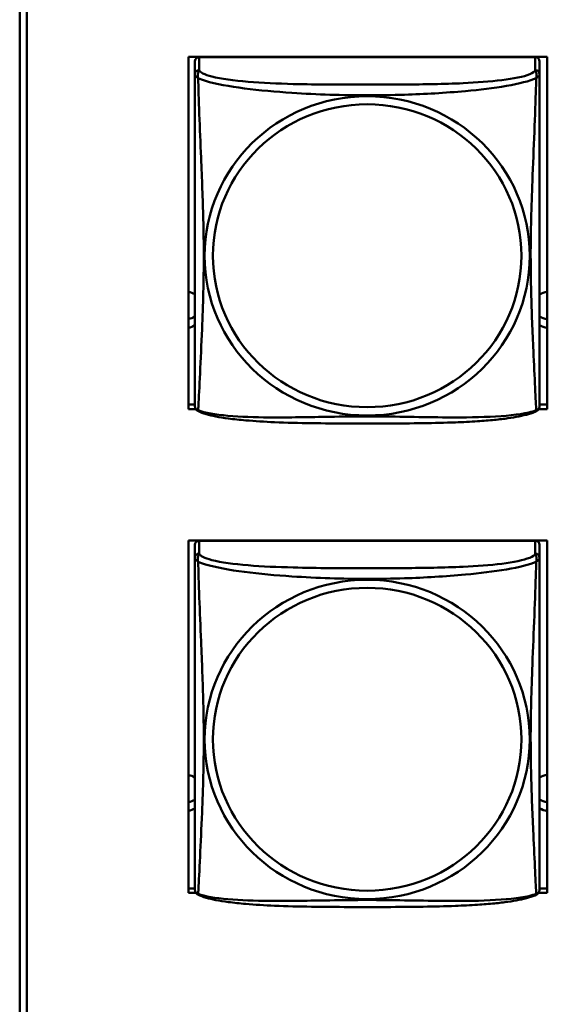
# Model space of a CAD drawing. Header units: inches. Extents: x 0.8 to 72.9, y -7.8 to 49.3.
# Tile 196 of 256: x 53.6 to 54.3, y 6.8 to 8.2. Entities that reach past the tile are written whole.
import ezdxf

# ---------------------------------------------------------------- set-up
doc = ezdxf.new("R2010")
doc.units = ezdxf.units.IN
doc.header["$MEASUREMENT"] = 0
doc.layers.add('Visible Edges(ROSSANSI)', color=7, linetype='Continuous', lineweight=50)
doc.layers.add('Visible Tangent Edges(ROSSANSI)', color=7, linetype='Continuous', lineweight=50)

msp = doc.modelspace()

# ---------------------------------------------------------------- linework, layer by layer
at = {"layer": 'Visible Edges(ROSSANSI)'}
for p, q in [((53.5659, 5.465), (53.5659, 10.4181)), ((53.5758, 10.4185), (53.5758, 5.4654)), ((53.7973, 7.6275), (53.7973, 8.1101)), ((53.7973, 8.1101), (54.2888, 8.1101)), ((54.2724, 8.1094), (53.8117, 8.1094)), ((54.2888, 8.1101), (54.2888, 7.6275)), ((53.8058, 8.1036), (53.8058, 8.086)), ((54.2783, 8.086), (54.2783, 8.1036)), ((53.7973, 7.6336), (53.8058, 7.6336)), ((54.2783, 7.6336), (54.2888, 7.6336)), ((53.8072, 7.6275), (53.7973, 7.6275)), ((54.2888, 7.6275), (54.2769, 7.6275)), ((53.7973, 6.9648), (53.7973, 7.4474)), ((53.7973, 7.4474), (54.2888, 7.4474)), ((54.2724, 7.4472), (53.8117, 7.4472)), ((54.2888, 7.4474), (54.2888, 6.9648)), ((53.8058, 7.4414), (53.8058, 7.4237)), ((54.2783, 7.4237), (54.2783, 7.4414)), ((53.7973, 6.9709), (53.8058, 6.9709)), ((53.8075, 6.9648), (53.7973, 6.9648)), ((54.2888, 6.9648), (54.2766, 6.9648)), ((54.2783, 6.9709), (54.2888, 6.9709))]:
    msp.add_line(p, q, dxfattribs=at)
for centre, start, end in [((53.8196, 7.633), 180, 189.1496), ((54.2645, 7.633), 350.8504, 360), ((53.8196, 6.9707), 180, 189.1496), ((54.2645, 6.9707), 350.8504, 360)]:
    msp.add_arc(centre, 0.0138, start, end, dxfattribs=at)
for centre, major_axis, start_param, end_param in [((53.8117, 8.1036), (-0.00591, 0), 4.712389, 6.283185), ((53.9673, 8.0972), (0.014, 0), 1.935488, 2.048024), ((53.9673, 8.0972), (0.014, 0), 1.093569, 1.206105), ((54.1173, 8.0972), (0.014, 0), 1.935488, 2.048024), ((54.1173, 8.0972), (0.014, 0), 1.093569, 1.206105), ((54.2724, 8.1036), (0.00591, 0), 0, 1.570796), ((53.7923, 7.7634), (0.0255, 0), 1.012755, 1.373182), ((54.2923, 7.7634), (0.0255, 0), 1.708387, 2.154575), ((54.2923, 7.7754), (0.0255, 0), 4.12861, 4.574798), ((53.7923, 7.7754), (0.0255, 0), 4.910003, 5.27043), ((53.7923, 7.7634), (-0.0255, 0), 1.768411, 2.128837), ((54.2923, 7.7634), (-0.0255, 0), 0.987017, 1.433206), ((53.8117, 7.4414), (-0.00591, 0), 4.712389, 6.283185), ((53.9673, 7.4355), (0.014, 0), 2.1008, 2.127689), ((53.9673, 7.4355), (0.014, 0), 1.013904, 1.040793), ((54.1173, 7.4355), (0.014, 0), 2.1008, 2.127689), ((54.1173, 7.4355), (0.014, 0), 1.013904, 1.040793), ((54.2724, 7.4414), (0.00591, 0), 0, 1.570796), ((53.7923, 7.1017), (0.0255, 0), 1.012755, 1.373182), ((54.2923, 7.1017), (0.0255, 0), 1.708387, 2.154575), ((53.7923, 7.1137), (0.0255, 0), 4.910003, 5.27043), ((53.7923, 7.1017), (-0.0255, 0), 1.768411, 2.128837), ((54.2923, 7.1137), (0.0255, 0), 4.12861, 4.574798), ((54.2923, 7.1017), (-0.0255, 0), 0.987017, 1.433206)]:
    msp.add_ellipse(centre, major_axis=major_axis, ratio=0.981793, start_param=start_param, end_param=end_param, dxfattribs=at)
for points, knots in [([(53.8058, 8.086), (53.8058, 8.0834), (53.8058, 8.0788), (53.8058, 8.0727), (53.8058, 8.0614), (53.8058, 8.045), (53.8058, 8.0272), (53.8058, 8.0093), (53.8058, 7.9901), (53.8058, 7.971), (53.8058, 7.9438), (53.8058, 7.9166), (53.8058, 7.8899), (53.8058, 7.8731), (53.8058, 7.8565), (53.8058, 7.8399), (53.8058, 7.8067), (53.8058, 7.7735), (53.8058, 7.7412), (53.8058, 7.7011), (53.8058, 7.6607), (53.8058, 7.642), (53.8058, 7.6363), (53.8058, 7.6331), (53.8058, 7.633)], [0.325731, 0.325731, 0.325731, 0.325731, 0.404774, 0.404774, 0.404774, 0.550532, 0.550532, 0.550532, 0.69629, 0.69629, 0.69629, 0.902598, 0.902598, 0.902598, 1.03154, 1.03154, 1.03154, 1.289425, 1.289425, 1.289425, 1.610774, 1.610774, 1.610774, 1.710218, 1.710218, 1.710218, 1.710218]), ([(54.2783, 7.633), (54.2783, 7.633), (54.2783, 7.6339), (54.2783, 7.6356), (54.2783, 7.6402), (54.2783, 7.6512), (54.2783, 7.665), (54.2783, 7.6788), (54.2783, 7.6954), (54.2783, 7.7128), (54.2783, 7.7374), (54.2783, 7.7638), (54.2783, 7.7902), (54.2783, 7.8067), (54.2783, 7.8233), (54.2783, 7.8399), (54.2783, 7.8731), (54.2783, 7.9064), (54.2783, 7.9404), (54.2783, 7.9827), (54.2783, 8.0285), (54.2783, 8.0601), (54.2783, 8.0725), (54.2783, 8.0819), (54.2783, 8.086)], [0.352862, 0.352862, 0.352862, 0.352862, 0.404774, 0.404774, 0.404774, 0.550532, 0.550532, 0.550532, 0.69629, 0.69629, 0.69629, 0.902598, 0.902598, 0.902598, 1.03154, 1.03154, 1.03154, 1.289425, 1.289425, 1.289425, 1.610774, 1.610774, 1.610774, 1.73735, 1.73735, 1.73735, 1.73735]), ([(53.81, 7.6249), (53.8095, 7.6252), (53.8089, 7.6256), (53.808, 7.6264), (53.8077, 7.6268), (53.807, 7.6277), (53.8068, 7.6282), (53.8064, 7.629), (53.8063, 7.6294), (53.8061, 7.6302), (53.8061, 7.6305), (53.806, 7.6308)], [0.02273771, 0.02273771, 0.02273771, 0.02273771, 0.02954865, 0.02954865, 0.03635958, 0.03635958, 0.04317052, 0.04317052, 0.04998146, 0.04998146, 0.0567924, 0.0567924, 0.0567924, 0.0567924]), ([(54.2741, 7.6249), (54.2707, 7.6231), (54.2672, 7.6218), (54.2592, 7.6194), (54.2547, 7.6184), (54.2452, 7.6165), (54.2402, 7.6157), (54.2291, 7.6141), (54.2229, 7.6133), (54.209, 7.612), (54.2012, 7.6113), (54.1834, 7.6101), (54.1732, 7.6096), (54.1483, 7.6087), (54.1336, 7.6084), (54.1019, 7.6079), (54.0849, 7.6078), (54.0509, 7.6077), (54.0339, 7.6077), (53.9999, 7.6078), (53.9828, 7.6079), (53.9488, 7.6084), (53.9317, 7.6088), (53.9015, 7.6101), (53.8883, 7.6109), (53.8674, 7.6127), (53.8593, 7.6135), (53.8457, 7.6154), (53.84, 7.6163), (53.8299, 7.6183), (53.8255, 7.6193), (53.8172, 7.6217), (53.8135, 7.6231), (53.81, 7.6249)], [-1.678204, -1.678204, -1.678204, -1.678204, -1.629815, -1.629815, -1.580861, -1.580861, -1.532583, -1.532583, -1.479316, -1.479316, -1.416961, -1.416961, -1.337799, -1.337799, -1.226353, -1.226353, -1.09702, -1.09702, -0.967687, -0.967687, -0.838354, -0.838354, -0.709022, -0.709022, -0.60577, -0.60577, -0.53827, -0.53827, -0.483941, -0.483941, -0.435529, -0.435529, -0.384876, -0.384876, -0.384876, -0.384876]), ([(54.2741, 7.6249), (54.2746, 7.6252), (54.2752, 7.6256), (54.2761, 7.6264), (54.2764, 7.6268), (54.277, 7.6277), (54.2773, 7.6282), (54.2776, 7.629), (54.2778, 7.6294), (54.278, 7.6302), (54.278, 7.6305), (54.2781, 7.6308)], [0.02273771, 0.02273771, 0.02273771, 0.02273771, 0.02954865, 0.02954865, 0.03635958, 0.03635958, 0.04317052, 0.04317052, 0.04998146, 0.04998146, 0.0567924, 0.0567924, 0.0567924, 0.0567924]), ([(53.8058, 7.4237), (53.8058, 7.4211), (53.8058, 7.4165), (53.8058, 7.4104), (53.8058, 7.3991), (53.8058, 7.3827), (53.8058, 7.3649), (53.8058, 7.347), (53.8058, 7.3279), (53.8058, 7.3087), (53.8058, 7.2816), (53.8058, 7.2544), (53.8058, 7.2276), (53.8058, 7.2109), (53.8058, 7.1942), (53.8058, 7.1776), (53.8058, 7.1444), (53.8058, 7.1112), (53.8058, 7.079), (53.8058, 7.0388), (53.8058, 6.9984), (53.8058, 6.9798), (53.8058, 6.974), (53.8058, 6.9708), (53.8058, 6.9708)], [0.325731, 0.325731, 0.325731, 0.325731, 0.404774, 0.404774, 0.404774, 0.550532, 0.550532, 0.550532, 0.69629, 0.69629, 0.69629, 0.902598, 0.902598, 0.902598, 1.03154, 1.03154, 1.03154, 1.289425, 1.289425, 1.289425, 1.610774, 1.610774, 1.610774, 1.710218, 1.710218, 1.710218, 1.710218]), ([(54.2783, 6.9707), (54.2783, 6.9708), (54.2783, 6.9716), (54.2783, 6.9733), (54.2783, 6.978), (54.2783, 6.9889), (54.2783, 7.0027), (54.2783, 7.0166), (54.2783, 7.0331), (54.2783, 7.0505), (54.2783, 7.0752), (54.2783, 7.1016), (54.2783, 7.1279), (54.2783, 7.1444), (54.2783, 7.161), (54.2783, 7.1776), (54.2783, 7.2108), (54.2783, 7.2441), (54.2783, 7.2781), (54.2783, 7.3204), (54.2783, 7.3662), (54.2783, 7.3978), (54.2783, 7.4102), (54.2783, 7.4196), (54.2783, 7.4237)], [0.352862, 0.352862, 0.352862, 0.352862, 0.404774, 0.404774, 0.404774, 0.550532, 0.550532, 0.550532, 0.69629, 0.69629, 0.69629, 0.902598, 0.902598, 0.902598, 1.03154, 1.03154, 1.03154, 1.289425, 1.289425, 1.289425, 1.610774, 1.610774, 1.610774, 1.73735, 1.73735, 1.73735, 1.73735]), ([(53.81, 6.9626), (53.8095, 6.9629), (53.8089, 6.9633), (53.808, 6.9641), (53.8077, 6.9646), (53.807, 6.9655), (53.8068, 6.9659), (53.8064, 6.9668), (53.8063, 6.9671), (53.8061, 6.9679), (53.8061, 6.9682), (53.806, 6.9685)], [0.02273771, 0.02273771, 0.02273771, 0.02273771, 0.02954865, 0.02954865, 0.03635958, 0.03635958, 0.04317052, 0.04317052, 0.04998146, 0.04998146, 0.0567924, 0.0567924, 0.0567924, 0.0567924]), ([(54.2741, 6.9626), (54.2707, 6.9609), (54.2672, 6.9596), (54.2592, 6.9572), (54.2547, 6.9561), (54.2452, 6.9542), (54.2402, 6.9534), (54.2291, 6.9518), (54.2229, 6.9511), (54.209, 6.9497), (54.2012, 6.9491), (54.1834, 6.9479), (54.1732, 6.9474), (54.1483, 6.9464), (54.1336, 6.9461), (54.1019, 6.9456), (54.0849, 6.9455), (54.0509, 6.9454), (54.0339, 6.9454), (53.9999, 6.9455), (53.9828, 6.9456), (53.9488, 6.9461), (53.9317, 6.9465), (53.9015, 6.9478), (53.8883, 6.9486), (53.8674, 6.9504), (53.8593, 6.9513), (53.8457, 6.9531), (53.84, 6.954), (53.8299, 6.956), (53.8255, 6.957), (53.8172, 6.9594), (53.8135, 6.9608), (53.81, 6.9626)], [-1.678204, -1.678204, -1.678204, -1.678204, -1.629815, -1.629815, -1.580861, -1.580861, -1.532583, -1.532583, -1.479316, -1.479316, -1.416961, -1.416961, -1.337799, -1.337799, -1.226353, -1.226353, -1.09702, -1.09702, -0.967687, -0.967687, -0.838354, -0.838354, -0.709022, -0.709022, -0.60577, -0.60577, -0.53827, -0.53827, -0.483941, -0.483941, -0.435529, -0.435529, -0.384876, -0.384876, -0.384876, -0.384876]), ([(54.2741, 6.9626), (54.2746, 6.9629), (54.2752, 6.9633), (54.2761, 6.9641), (54.2764, 6.9646), (54.277, 6.9655), (54.2773, 6.9659), (54.2776, 6.9668), (54.2778, 6.9671), (54.278, 6.9679), (54.278, 6.9682), (54.2781, 6.9685)], [0.02273771, 0.02273771, 0.02273771, 0.02273771, 0.02954865, 0.02954865, 0.03635958, 0.03635958, 0.04317052, 0.04317052, 0.04998146, 0.04998146, 0.0567924, 0.0567924, 0.0567924, 0.0567924])]:
    msp.add_open_spline(points, degree=3, knots=knots, dxfattribs=at)
at = {"layer": 'Visible Tangent Edges(ROSSANSI)'}
for p, q in [((53.8117, 8.0918), (53.8117, 8.1094)), ((54.2724, 8.1094), (54.2724, 8.0918)), ((53.8117, 7.4295), (53.8117, 7.4472)), ((54.2724, 7.4472), (54.2724, 7.4295))]:
    msp.add_line(p, q, dxfattribs=at)
for centre, major_axis, start_param, end_param in [((53.8117, 8.086), (-0.00591, 0), 4.712389, 6.283185), ((54.2724, 8.086), (0.00591, 0), 0, 1.570796), ((53.8117, 7.4237), (-0.00591, 0), 4.712389, 6.283185), ((54.2724, 7.4237), (0.00591, 0), 0, 1.570796)]:
    msp.add_ellipse(centre, major_axis=major_axis, ratio=0.981793, start_param=start_param, end_param=end_param, dxfattribs=at)
for centre, major_axis in [((54.042, 7.8373), (-0.2227, 0)), ((54.042, 7.8375), (-0.2113, 0)), ((54.042, 7.175), (-0.2227, 0)), ((54.042, 7.1752), (-0.2113, 0))]:
    msp.add_ellipse(centre, major_axis=major_axis, ratio=0.981793, dxfattribs=at)
for points, knots in [([(53.8104, 8.0807), (53.8102, 8.0818), (53.81, 8.0828), (53.81, 8.0848), (53.81, 8.0857), (53.8102, 8.087), (53.8103, 8.0875), (53.8105, 8.0881), (53.8105, 8.0883), (53.8107, 8.0888), (53.8108, 8.0891), (53.811, 8.0898), (53.8112, 8.0902), (53.8115, 8.091), (53.8116, 8.0914), (53.8117, 8.0918)], [-0.00026741, -0.00026741, -0.00026741, -0.00026741, 0.01456352, 0.01456352, 0.03151317, 0.03151317, 0.04210669, 0.04210669, 0.04740346, 0.04740346, 0.05587828, 0.05587828, 0.06943799, 0.06943799, 0.0844808, 0.0844808, 0.0844808, 0.0844808]), ([(54.2724, 8.0918), (54.2718, 8.0898), (54.2691, 8.0878), (54.2647, 8.086), (54.2565, 8.0827), (54.2426, 8.08), (54.2265, 8.078), (54.2103, 8.076), (54.1921, 8.0747), (54.1735, 8.0738), (54.1472, 8.0726), (54.1199, 8.0722), (54.0928, 8.072), (54.0759, 8.0718), (54.059, 8.0718), (54.042, 8.0718), (54.0082, 8.0718), (53.9743, 8.0719), (53.9406, 8.0727), (53.8986, 8.0738), (53.8547, 8.0765), (53.8292, 8.083), (53.8191, 8.0855), (53.8127, 8.0886), (53.8117, 8.0918)], [0.325731, 0.325731, 0.325731, 0.325731, 0.404774, 0.404774, 0.404774, 0.550532, 0.550532, 0.550532, 0.69629, 0.69629, 0.69629, 0.902598, 0.902598, 0.902598, 1.03154, 1.03154, 1.03154, 1.289425, 1.289425, 1.289425, 1.610774, 1.610774, 1.610774, 1.73735, 1.73735, 1.73735, 1.73735]), ([(54.2724, 8.0918), (54.2724, 8.0914), (54.2726, 8.091), (54.2729, 8.0902), (54.2731, 8.0898), (54.2733, 8.0891), (54.2734, 8.0888), (54.2736, 8.0883), (54.2736, 8.0881), (54.2738, 8.0875), (54.2739, 8.087), (54.2741, 8.0857), (54.2741, 8.0848), (54.274, 8.0828), (54.2739, 8.0818), (54.2737, 8.0807)], [-0.0844808, -0.0844808, -0.0844808, -0.0844808, -0.06943799, -0.06943799, -0.05587828, -0.05587828, -0.04740346, -0.04740346, -0.04210669, -0.04210669, -0.03151317, -0.03151317, -0.01456352, -0.01456352, 0.00026741, 0.00026741, 0.00026741, 0.00026741]), ([(53.8058, 8.086), (53.8058, 8.0857), (53.8058, 8.0854), (53.8059, 8.085), (53.8059, 8.0848), (53.8061, 8.0845), (53.8061, 8.0844), (53.8063, 8.0842), (53.8064, 8.0841), (53.8066, 8.0838), (53.8068, 8.0837), (53.8073, 8.0831), (53.8078, 8.0827), (53.809, 8.0818), (53.8096, 8.0813), (53.8104, 8.0807)], [-0.0844808, -0.0844808, -0.0844808, -0.0844808, -0.06943799, -0.06943799, -0.05587828, -0.05587828, -0.04740346, -0.04740346, -0.04210669, -0.04210669, -0.03151317, -0.03151317, -0.01456352, -0.01456352, 0.00026741, 0.00026741, 0.00026741, 0.00026741]), ([(53.8104, 7.6258), (53.8105, 7.6274), (53.8106, 7.6297), (53.8108, 7.6325), (53.8119, 7.6524), (53.814, 7.6955), (53.8157, 7.737), (53.8171, 7.7703), (53.8181, 7.8038), (53.8181, 7.8373), (53.8181, 7.854), (53.8178, 7.8708), (53.8174, 7.8878), (53.8167, 7.915), (53.8156, 7.9431), (53.8144, 7.9716), (53.8136, 7.9918), (53.8127, 8.0123), (53.812, 8.0315), (53.8113, 8.0506), (53.8107, 8.0683), (53.8104, 8.0807)], [-1.657319, -1.657319, -1.657319, -1.657319, -1.610774, -1.610774, -1.610774, -1.289425, -1.289425, -1.289425, -1.03154, -1.03154, -1.03154, -0.902598, -0.902598, -0.902598, -0.69629, -0.69629, -0.69629, -0.550532, -0.550532, -0.550532, -0.405761, -0.405761, -0.405761, -0.405761]), ([(53.8104, 8.0807), (53.8132, 8.0794), (53.8167, 8.0781), (53.8207, 8.0769), (53.8483, 8.0686), (53.8953, 8.0634), (53.9389, 8.0606), (53.9738, 8.0582), (54.008, 8.0572), (54.042, 8.0572), (54.0591, 8.0572), (54.0761, 8.0575), (54.0933, 8.058), (54.1208, 8.0589), (54.1489, 8.0605), (54.1766, 8.063), (54.1961, 8.0648), (54.2155, 8.0671), (54.2328, 8.0701), (54.25, 8.073), (54.2649, 8.0767), (54.2737, 8.0807)], [-1.657319, -1.657319, -1.657319, -1.657319, -1.610774, -1.610774, -1.610774, -1.289425, -1.289425, -1.289425, -1.03154, -1.03154, -1.03154, -0.902598, -0.902598, -0.902598, -0.69629, -0.69629, -0.69629, -0.550532, -0.550532, -0.550532, -0.405761, -0.405761, -0.405761, -0.405761]), ([(54.2737, 8.0807), (54.2736, 8.0767), (54.2735, 8.0722), (54.2733, 8.0672), (54.2722, 8.0328), (54.2701, 7.9836), (54.2684, 7.9396), (54.267, 7.9044), (54.266, 7.8707), (54.266, 7.8373), (54.266, 7.8206), (54.2663, 7.8039), (54.2667, 7.7871), (54.2674, 7.7604), (54.2685, 7.7332), (54.2697, 7.7074), (54.2705, 7.6892), (54.2714, 7.6717), (54.2721, 7.657), (54.2728, 7.6424), (54.2734, 7.6307), (54.2737, 7.6258)], [-1.657319, -1.657319, -1.657319, -1.657319, -1.610774, -1.610774, -1.610774, -1.289425, -1.289425, -1.289425, -1.03154, -1.03154, -1.03154, -0.902598, -0.902598, -0.902598, -0.69629, -0.69629, -0.69629, -0.550532, -0.550532, -0.550532, -0.405761, -0.405761, -0.405761, -0.405761]), ([(54.2737, 8.0807), (54.2745, 8.0813), (54.2751, 8.0818), (54.2763, 8.0827), (54.2767, 8.0831), (54.2773, 8.0837), (54.2775, 8.0838), (54.2777, 8.0841), (54.2778, 8.0842), (54.2779, 8.0844), (54.278, 8.0845), (54.2782, 8.0848), (54.2782, 8.085), (54.2783, 8.0854), (54.2783, 8.0857), (54.2783, 8.086)], [-0.00026741, -0.00026741, -0.00026741, -0.00026741, 0.01456352, 0.01456352, 0.03151317, 0.03151317, 0.04210669, 0.04210669, 0.04740346, 0.04740346, 0.05587828, 0.05587828, 0.06943799, 0.06943799, 0.0844808, 0.0844808, 0.0844808, 0.0844808]), ([(53.8104, 7.6258), (53.8096, 7.6259), (53.809, 7.6262), (53.8078, 7.627), (53.8073, 7.6275), (53.8068, 7.6284), (53.8066, 7.6288), (53.8064, 7.6294), (53.8063, 7.6296), (53.8061, 7.6301), (53.8061, 7.6304), (53.806, 7.6307), (53.806, 7.6308), (53.806, 7.6308)], [-0.00026741, -0.00026741, -0.00026741, -0.00026741, 0.01456352, 0.01456352, 0.03151317, 0.03151317, 0.04210669, 0.04210669, 0.04740346, 0.04740346, 0.05587828, 0.05587828, 0.0567924, 0.0567924, 0.0567924, 0.0567924]), ([(53.81, 7.6249), (53.81, 7.6249), (53.81, 7.625), (53.81, 7.6252), (53.8102, 7.6254), (53.8104, 7.6258)], [-0.02273771, -0.02273771, -0.02273771, -0.02273771, -0.01456352, -0.01456352, 0.00026741, 0.00026741, 0.00026741, 0.00026741]), ([(54.2737, 7.6258), (54.2709, 7.6247), (54.2674, 7.6237), (54.2634, 7.6228), (54.2358, 7.6166), (54.1888, 7.6156), (54.1452, 7.6161), (54.1103, 7.6164), (54.0761, 7.6174), (54.042, 7.6174), (54.025, 7.6174), (54.008, 7.6172), (53.9908, 7.6169), (53.9633, 7.6165), (53.9352, 7.6158), (53.9075, 7.616), (53.8879, 7.6162), (53.8686, 7.6169), (53.8513, 7.6184), (53.8341, 7.6199), (53.8192, 7.6224), (53.8104, 7.6258)], [-1.657319, -1.657319, -1.657319, -1.657319, -1.610774, -1.610774, -1.610774, -1.289425, -1.289425, -1.289425, -1.03154, -1.03154, -1.03154, -0.902598, -0.902598, -0.902598, -0.69629, -0.69629, -0.69629, -0.550532, -0.550532, -0.550532, -0.405761, -0.405761, -0.405761, -0.405761]), ([(54.2781, 7.6308), (54.2781, 7.6308), (54.2781, 7.6307), (54.278, 7.6304), (54.2779, 7.6301), (54.2778, 7.6296), (54.2777, 7.6294), (54.2775, 7.6288), (54.2773, 7.6284), (54.2767, 7.6275), (54.2763, 7.627), (54.2751, 7.6262), (54.2745, 7.6259), (54.2737, 7.6258)], [-0.0567924, -0.0567924, -0.0567924, -0.0567924, -0.05587828, -0.05587828, -0.04740346, -0.04740346, -0.04210669, -0.04210669, -0.03151317, -0.03151317, -0.01456352, -0.01456352, 0.00026741, 0.00026741, 0.00026741, 0.00026741]), ([(54.2737, 7.6258), (54.2739, 7.6254), (54.274, 7.6252), (54.2741, 7.625), (54.2741, 7.6249), (54.2741, 7.6249)], [-0.00026741, -0.00026741, -0.00026741, -0.00026741, 0.01456352, 0.01456352, 0.02273771, 0.02273771, 0.02273771, 0.02273771]), ([(53.8058, 7.4237), (53.8058, 7.4234), (53.8058, 7.4232), (53.8059, 7.4227), (53.8059, 7.4225), (53.8061, 7.4222), (53.8061, 7.4221), (53.8063, 7.4219), (53.8064, 7.4218), (53.8066, 7.4216), (53.8068, 7.4214), (53.8073, 7.4208), (53.8078, 7.4204), (53.809, 7.4195), (53.8096, 7.419), (53.8104, 7.4184)], [-0.0844808, -0.0844808, -0.0844808, -0.0844808, -0.06943799, -0.06943799, -0.05587828, -0.05587828, -0.04740346, -0.04740346, -0.04210669, -0.04210669, -0.03151317, -0.03151317, -0.01456352, -0.01456352, 0.00026741, 0.00026741, 0.00026741, 0.00026741]), ([(53.8104, 7.4184), (53.8102, 7.4195), (53.81, 7.4206), (53.81, 7.4225), (53.81, 7.4235), (53.8102, 7.4248), (53.8103, 7.4252), (53.8105, 7.4259), (53.8105, 7.4261), (53.8107, 7.4266), (53.8108, 7.4269), (53.811, 7.4276), (53.8112, 7.428), (53.8115, 7.4287), (53.8116, 7.4291), (53.8117, 7.4295)], [-0.00026741, -0.00026741, -0.00026741, -0.00026741, 0.01456352, 0.01456352, 0.03151317, 0.03151317, 0.04210669, 0.04210669, 0.04740346, 0.04740346, 0.05587828, 0.05587828, 0.06943799, 0.06943799, 0.0844808, 0.0844808, 0.0844808, 0.0844808]), ([(53.8104, 6.9635), (53.8105, 6.9651), (53.8106, 6.9674), (53.8108, 6.9703), (53.8119, 6.9901), (53.814, 7.0332), (53.8157, 7.0747), (53.8171, 7.108), (53.8181, 7.1416), (53.8181, 7.175), (53.8181, 7.1917), (53.8178, 7.2085), (53.8174, 7.2255), (53.8167, 7.2527), (53.8156, 7.2808), (53.8144, 7.3094), (53.8136, 7.3295), (53.8127, 7.35), (53.812, 7.3692), (53.8113, 7.3883), (53.8107, 7.4061), (53.8104, 7.4184)], [-1.657319, -1.657319, -1.657319, -1.657319, -1.610774, -1.610774, -1.610774, -1.289425, -1.289425, -1.289425, -1.03154, -1.03154, -1.03154, -0.902598, -0.902598, -0.902598, -0.69629, -0.69629, -0.69629, -0.550532, -0.550532, -0.550532, -0.405761, -0.405761, -0.405761, -0.405761]), ([(53.8104, 7.4184), (53.8132, 7.4171), (53.8167, 7.4159), (53.8207, 7.4146), (53.8483, 7.4063), (53.8953, 7.4012), (53.9389, 7.3983), (53.9738, 7.396), (54.008, 7.3949), (54.042, 7.3949), (54.0591, 7.3949), (54.0761, 7.3952), (54.0933, 7.3957), (54.1208, 7.3966), (54.1489, 7.3982), (54.1766, 7.4008), (54.1961, 7.4026), (54.2155, 7.4049), (54.2328, 7.4078), (54.25, 7.4108), (54.2649, 7.4144), (54.2737, 7.4184)], [-1.657319, -1.657319, -1.657319, -1.657319, -1.610774, -1.610774, -1.610774, -1.289425, -1.289425, -1.289425, -1.03154, -1.03154, -1.03154, -0.902598, -0.902598, -0.902598, -0.69629, -0.69629, -0.69629, -0.550532, -0.550532, -0.550532, -0.405761, -0.405761, -0.405761, -0.405761]), ([(54.2724, 7.4295), (54.2718, 7.4275), (54.2691, 7.4255), (54.2647, 7.4238), (54.2565, 7.4205), (54.2426, 7.4177), (54.2265, 7.4157), (54.2103, 7.4137), (54.1921, 7.4124), (54.1735, 7.4115), (54.1472, 7.4103), (54.1199, 7.4099), (54.0928, 7.4097), (54.0759, 7.4096), (54.059, 7.4095), (54.042, 7.4095), (54.0082, 7.4095), (53.9743, 7.4096), (53.9406, 7.4105), (53.8986, 7.4115), (53.8547, 7.4142), (53.8292, 7.4207), (53.8191, 7.4233), (53.8127, 7.4263), (53.8117, 7.4295)], [0.325731, 0.325731, 0.325731, 0.325731, 0.404774, 0.404774, 0.404774, 0.550532, 0.550532, 0.550532, 0.69629, 0.69629, 0.69629, 0.902598, 0.902598, 0.902598, 1.03154, 1.03154, 1.03154, 1.289425, 1.289425, 1.289425, 1.610774, 1.610774, 1.610774, 1.73735, 1.73735, 1.73735, 1.73735]), ([(54.2737, 7.4184), (54.2736, 7.4144), (54.2735, 7.4099), (54.2733, 7.4049), (54.2722, 7.3705), (54.2701, 7.3213), (54.2684, 7.2774), (54.267, 7.2421), (54.266, 7.2085), (54.266, 7.175), (54.266, 7.1583), (54.2663, 7.1416), (54.2667, 7.1249), (54.2674, 7.0981), (54.2685, 7.0709), (54.2697, 7.0452), (54.2705, 7.0269), (54.2714, 7.0094), (54.2721, 6.9947), (54.2728, 6.9801), (54.2734, 6.9685), (54.2737, 6.9635)], [-1.657319, -1.657319, -1.657319, -1.657319, -1.610774, -1.610774, -1.610774, -1.289425, -1.289425, -1.289425, -1.03154, -1.03154, -1.03154, -0.902598, -0.902598, -0.902598, -0.69629, -0.69629, -0.69629, -0.550532, -0.550532, -0.550532, -0.405761, -0.405761, -0.405761, -0.405761]), ([(54.2724, 7.4295), (54.2724, 7.4291), (54.2726, 7.4287), (54.2729, 7.428), (54.2731, 7.4276), (54.2733, 7.4269), (54.2734, 7.4266), (54.2736, 7.4261), (54.2736, 7.4259), (54.2738, 7.4252), (54.2739, 7.4248), (54.2741, 7.4235), (54.2741, 7.4225), (54.274, 7.4206), (54.2739, 7.4195), (54.2737, 7.4184)], [-0.0844808, -0.0844808, -0.0844808, -0.0844808, -0.06943799, -0.06943799, -0.05587828, -0.05587828, -0.04740346, -0.04740346, -0.04210669, -0.04210669, -0.03151317, -0.03151317, -0.01456352, -0.01456352, 0.00026741, 0.00026741, 0.00026741, 0.00026741]), ([(54.2737, 7.4184), (54.2745, 7.419), (54.2751, 7.4195), (54.2763, 7.4204), (54.2767, 7.4208), (54.2773, 7.4214), (54.2775, 7.4216), (54.2777, 7.4218), (54.2778, 7.4219), (54.2779, 7.4221), (54.278, 7.4222), (54.2782, 7.4225), (54.2782, 7.4227), (54.2783, 7.4232), (54.2783, 7.4234), (54.2783, 7.4237)], [-0.00026741, -0.00026741, -0.00026741, -0.00026741, 0.01456352, 0.01456352, 0.03151317, 0.03151317, 0.04210669, 0.04210669, 0.04740346, 0.04740346, 0.05587828, 0.05587828, 0.06943799, 0.06943799, 0.0844808, 0.0844808, 0.0844808, 0.0844808]), ([(53.8104, 6.9635), (53.8096, 6.9637), (53.809, 6.964), (53.8078, 6.9647), (53.8073, 6.9652), (53.8068, 6.9661), (53.8066, 6.9665), (53.8064, 6.9671), (53.8063, 6.9673), (53.8061, 6.9678), (53.8061, 6.9681), (53.806, 6.9685), (53.806, 6.9685), (53.806, 6.9685)], [-0.00026741, -0.00026741, -0.00026741, -0.00026741, 0.01456352, 0.01456352, 0.03151317, 0.03151317, 0.04210669, 0.04210669, 0.04740346, 0.04740346, 0.05587828, 0.05587828, 0.0567924, 0.0567924, 0.0567924, 0.0567924]), ([(53.81, 6.9626), (53.81, 6.9626), (53.81, 6.9627), (53.81, 6.9629), (53.8102, 6.9631), (53.8104, 6.9635)], [-0.02273771, -0.02273771, -0.02273771, -0.02273771, -0.01456352, -0.01456352, 0.00026741, 0.00026741, 0.00026741, 0.00026741]), ([(54.2737, 6.9635), (54.2709, 6.9624), (54.2674, 6.9614), (54.2634, 6.9605), (54.2358, 6.9543), (54.1888, 6.9534), (54.1452, 6.9538), (54.1103, 6.9542), (54.0761, 6.9551), (54.042, 6.9551), (54.025, 6.9551), (54.008, 6.9549), (53.9908, 6.9546), (53.9633, 6.9542), (53.9352, 6.9535), (53.9075, 6.9538), (53.8879, 6.9539), (53.8686, 6.9546), (53.8513, 6.9561), (53.8341, 6.9577), (53.8192, 6.9601), (53.8104, 6.9635)], [-1.657319, -1.657319, -1.657319, -1.657319, -1.610774, -1.610774, -1.610774, -1.289425, -1.289425, -1.289425, -1.03154, -1.03154, -1.03154, -0.902598, -0.902598, -0.902598, -0.69629, -0.69629, -0.69629, -0.550532, -0.550532, -0.550532, -0.405761, -0.405761, -0.405761, -0.405761]), ([(54.2781, 6.9685), (54.2781, 6.9685), (54.2781, 6.9685), (54.278, 6.9681), (54.2779, 6.9678), (54.2778, 6.9673), (54.2777, 6.9671), (54.2775, 6.9665), (54.2773, 6.9661), (54.2767, 6.9652), (54.2763, 6.9647), (54.2751, 6.964), (54.2745, 6.9637), (54.2737, 6.9635)], [-0.0567924, -0.0567924, -0.0567924, -0.0567924, -0.05587828, -0.05587828, -0.04740346, -0.04740346, -0.04210669, -0.04210669, -0.03151317, -0.03151317, -0.01456352, -0.01456352, 0.00026741, 0.00026741, 0.00026741, 0.00026741]), ([(54.2737, 6.9635), (54.2739, 6.9631), (54.274, 6.9629), (54.2741, 6.9627), (54.2741, 6.9626), (54.2741, 6.9626)], [-0.00026741, -0.00026741, -0.00026741, -0.00026741, 0.01456352, 0.01456352, 0.02273771, 0.02273771, 0.02273771, 0.02273771])]:
    msp.add_open_spline(points, degree=3, knots=knots, dxfattribs=at)

doc.saveas('drawing.dxf')
